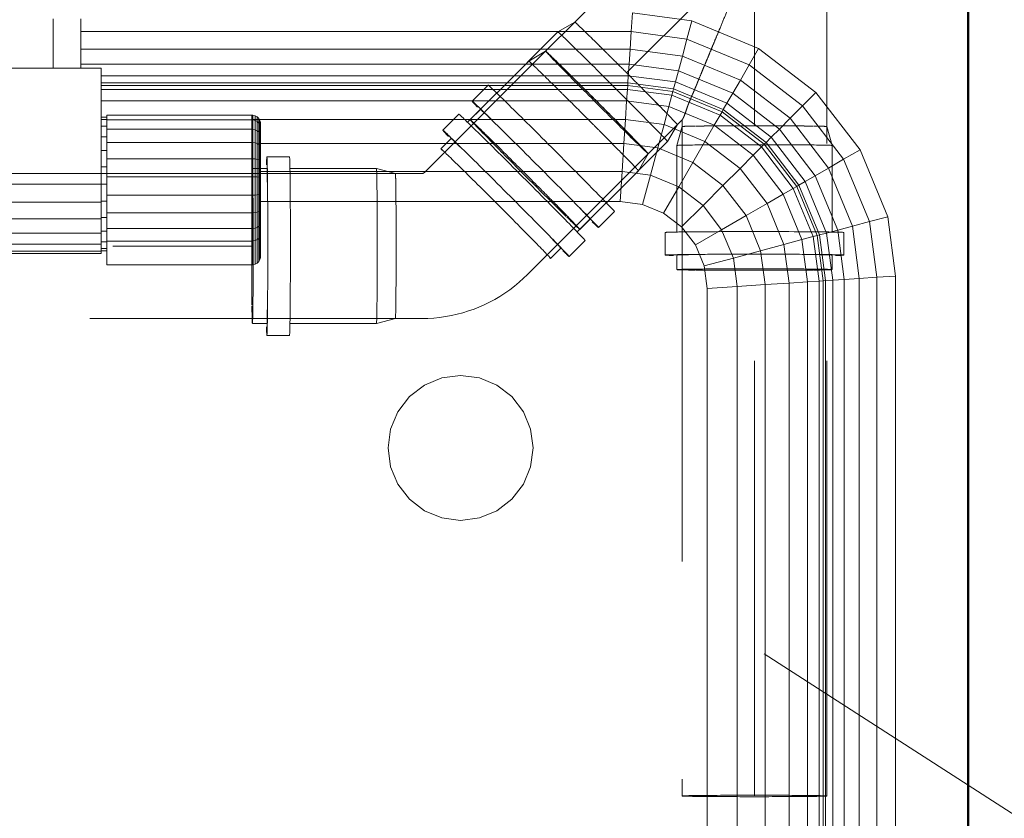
# Model space of a CAD drawing. Header units: millimetres. Extents: x -121 to 21670, y 1231 to 39176.
# Tile 65 of 72: x 19899 to 20239, y 34995 to 35270. Entities that reach past the tile are written whole.
import ezdxf

# ---------------------------------------------------------------- set-up
doc = ezdxf.new("R2010")
doc.units = ezdxf.units.MM
doc.linetypes.add('ADSK_Скрыто', pattern=[300, 150, -150])
doc.linetypes.add('ADSK_Штриховая_ш3 п1_5', pattern=[225, 150, -75])
for name, color, linetype, lineweight in [('A-DETL-____-HDLN', 90, 'ADSK_Скрыто', 9), ('A-DETL-____-MBND', 5, 'ADSK_Штриховая_ш3 п1_5', 20), ('A-PART-____-MCUT', 2, 'Continuous', 50), ('A-PART-____-OTLN', 2, 'Continuous', 20), ('A-WALL-____-MCUT', 113, 'Continuous', 50), ('A-WALL-____-OTLN', 113, 'Continuous', 20), ('M-EQPM-____-OTLN', 50, 'Continuous', 20), ('P-PIPE-____-IDEN', 2, 'Continuous', 20)]:
    doc.layers.add(name, color=color, linetype=linetype, lineweight=lineweight)

# ---------------------------------------------------------------- blocks, each defined once
blk = doc.blocks.new('Прямая форма - V line-610915-В_Этаж 02_Канализация')
at = {"layer": 'M-EQPM-____-OTLN', "color": 253}
for p, q in [((84.5, 721), (84.5, 738)), ((94, 738), (94, 721)), ((283.84, 733.53), (284.26, 740)), ((284.26, 740), (304.73, 737.3)), ((303.04, 731), (304.73, 737.3)), ((304.73, 737.3), (327.78, 727.76)), ((94, 733.53), (283.84, 733.53)), ((283.44, 727.5), (283.84, 733.53)), ((283.84, 733.53), (303.04, 731)), ((301.47, 725.13), (303.04, 731)), ((303.04, 731), (324.52, 722.11)), ((94, 727.5), (283.44, 727.5)), ((283.1, 722.32), (283.44, 727.5)), ((283.44, 727.5), (301.47, 725.13)), ((324.52, 722.11), (327.78, 727.76)), ((327.78, 727.76), (347.57, 712.57)), ((300.12, 720.08), (301.47, 725.13)), ((301.47, 725.13), (321.48, 716.84)), ((101, 721), (-101, 721)), ((94, 722.32), (283.1, 722.32)), ((101, 681), (101, 721)), ((282.84, 718.35), (283.1, 722.32)), ((283.1, 722.32), (300.12, 720.08)), ((300.12, 720.08), (299.08, 716.21)), ((300.12, 720.08), (318.87, 712.32)), ((321.48, 716.84), (324.52, 722.11)), ((324.52, 722.11), (342.96, 707.96)), ((101, 718.35), (282.84, 718.35)), ((282.84, 718.35), (282.68, 715.85)), ((299.08, 716.21), (282.84, 718.35)), ((318.87, 712.32), (321.48, 716.84)), ((321.48, 716.84), (338.66, 703.66)), ((282.68, 715.85), (101, 715.85)), ((282.62, 715), (101, 715)), ((101, 713.64), (282.53, 713.64)), ((282.53, 713.64), (282.27, 709.64)), ((282.62, 715), (282.53, 713.64)), ((282.53, 713.64), (297.85, 711.62)), ((282.68, 715.85), (282.62, 715)), ((298.21, 712.95), (282.62, 715)), ((298.43, 713.78), (282.68, 715.85)), ((298.43, 713.78), (298.21, 712.95)), ((299.08, 716.21), (298.43, 713.78)), ((315.6, 706.66), (298.43, 713.78)), ((316.86, 708.85), (299.08, 716.21)), ((297.85, 711.62), (296.81, 707.73)), ((298.21, 712.95), (297.85, 711.62)), ((297.85, 711.62), (314.49, 704.73)), ((315.17, 705.92), (298.21, 712.95)), ((318.87, 712.32), (316.86, 708.85)), ((334.96, 699.96), (318.87, 712.32)), ((342.96, 707.96), (347.57, 712.57)), ((347.57, 712.57), (362.76, 692.78)), ((101, 709.64), (282.27, 709.64)), ((282.27, 709.64), (281.85, 703.28)), ((282.27, 709.64), (296.81, 707.73)), ((296.81, 707.73), (295.15, 701.53)), ((296.81, 707.73), (312.47, 701.24)), ((315.6, 706.66), (315.17, 705.92)), ((316.86, 708.85), (315.6, 706.66)), ((330.35, 695.35), (315.6, 706.66)), ((332.13, 697.13), (316.86, 708.85)), ((338.66, 703.66), (342.96, 707.96)), ((342.96, 707.96), (357.11, 689.52)), ((103, 704), (101, 704)), ((103, 703.22), (101, 703.22)), ((103, 703.11), (103, 704.79)), ((153, 704.79), (103, 704.79)), ((103, 699.87), (103, 703.11)), ((153, 703.11), (103, 703.11)), ((153, 703.11), (153, 704.79)), ((153.39, 704.76), (153, 704.79)), ((153.39, 704.76), (153, 704.79)), ((281.85, 703.28), (153, 703.28)), ((153, 699.87), (153, 703.11)), ((153.39, 703.09), (153, 703.11)), ((153.39, 703.09), (153, 703.11)), ((153.39, 703.09), (153.39, 704.76)), ((153.39, 704.76), (153.39, 703.09)), ((154.15, 704.56), (153.39, 704.76)), ((154.15, 704.56), (153.39, 704.76)), ((153.39, 699.85), (153.39, 703.09)), ((154.15, 702.9), (153.39, 703.09)), ((154.15, 702.9), (154.15, 704.56)), ((154.15, 704.56), (154.15, 702.9)), ((154.83, 704.17), (154.15, 704.56)), ((154.83, 704.17), (154.15, 704.56)), ((154.83, 702.53), (154.83, 704.17)), ((154.83, 704.17), (154.83, 702.53)), ((155.38, 703.61), (154.83, 704.17)), ((155.38, 703.61), (154.83, 704.17)), ((155.38, 702.02), (155.38, 703.61)), ((155.38, 703.61), (155.38, 702.02)), ((155.77, 702.94), (155.38, 703.61)), ((155.77, 702.94), (155.38, 703.61)), ((281.85, 703.28), (281.31, 695)), ((281.85, 703.28), (295.15, 701.53)), ((314.49, 704.73), (312.47, 701.24)), ((315.17, 705.92), (314.49, 704.73)), ((314.49, 704.73), (328.77, 693.77)), ((329.74, 694.74), (315.17, 705.92)), ((338.66, 703.66), (334.96, 699.96)), ((338.66, 703.66), (351.84, 686.48)), ((103, 700.92), (101, 700.92)), ((103, 695.3), (103, 699.87)), ((153, 699.87), (103, 699.87)), ((153, 695.3), (153, 699.87)), ((153.39, 699.85), (153, 699.87)), ((153.39, 695.29), (153.39, 699.85)), ((154.15, 699.69), (153.39, 699.85)), ((154.15, 699.69), (154.15, 702.9)), ((154.83, 702.53), (154.15, 702.9)), ((154.15, 695.17), (154.15, 699.69)), ((154.83, 699.38), (154.15, 699.69)), ((154.83, 699.38), (154.83, 702.53)), ((155.38, 702.02), (154.83, 702.53)), ((155.38, 698.94), (155.38, 702.02)), ((155.77, 701.39), (155.38, 702.02)), ((155.77, 701.39), (155.38, 702.02)), ((155.77, 701.39), (155.77, 702.94)), ((155.77, 702.94), (155.77, 701.39)), ((155.97, 702.18), (155.77, 702.94)), ((155.97, 702.18), (155.77, 702.94)), ((155.77, 698.4), (155.77, 701.39)), ((155.77, 701.39), (155.77, 698.4)), ((155.97, 700.68), (155.77, 701.39)), ((155.97, 700.68), (155.77, 701.39)), ((155.97, 700.68), (155.97, 702.18)), ((155.97, 702.18), (155.97, 700.68)), ((156, 701.79), (155.97, 702.18)), ((156, 701.79), (155.97, 702.18)), ((155.97, 697.8), (155.97, 700.68)), ((155.97, 700.68), (155.97, 697.8)), ((156, 700.32), (155.97, 700.68)), ((156, 700.32), (155.97, 700.68)), ((156, 700.32), (156, 701.79)), ((156, 701.79), (156, 700.32)), ((156, 697.49), (156, 700.32)), ((156, 700.32), (156, 697.49)), ((295.15, 701.53), (292.99, 693.46)), ((295.15, 701.53), (309.26, 695.69)), ((312.47, 701.24), (309.26, 695.69)), ((312.47, 701.24), (325.92, 690.92)), ((334.96, 699.96), (332.13, 697.13)), ((347.32, 683.87), (334.96, 699.96)), ((103, 697.26), (101, 697.26)), ((154.83, 694.93), (154.83, 699.38)), ((155.38, 698.94), (154.83, 699.38)), ((155.38, 694.6), (155.38, 698.94)), ((155.77, 698.4), (155.38, 698.94)), ((155.77, 694.19), (155.77, 698.4)), ((155.97, 697.8), (155.77, 698.4)), ((155.97, 697.8), (155.77, 698.4)), ((155.97, 693.73), (155.97, 697.8)), ((155.97, 697.8), (155.97, 693.73)), ((156, 697.49), (155.97, 697.8)), ((156, 697.49), (155.97, 697.8)), ((156, 693.5), (156, 697.49)), ((156, 697.49), (156, 693.5)), ((332.13, 697.13), (330.35, 695.35)), ((343.85, 681.86), (332.13, 697.13)), ((103, 689.72), (103, 695.3)), ((153, 695.3), (103, 695.3)), ((153, 689.72), (153, 695.3)), ((153.39, 695.29), (153, 695.3)), ((153.39, 689.71), (153.39, 695.29)), ((154.15, 695.17), (153.39, 695.29)), ((154.15, 689.64), (154.15, 695.17)), ((154.83, 694.93), (154.15, 695.17)), ((154.83, 689.5), (154.83, 694.93)), ((155.38, 694.6), (154.83, 694.93)), ((155.38, 689.29), (155.38, 694.6)), ((155.77, 694.19), (155.38, 694.6)), ((281.31, 695), (155.77, 695)), ((155.77, 689.04), (155.77, 694.19)), ((155.97, 693.73), (155.77, 694.19)), ((155.97, 693.73), (155.77, 694.19)), ((155.97, 688.77), (155.97, 693.73)), ((155.97, 693.73), (155.97, 688.77)), ((156, 693.5), (155.97, 693.73)), ((156, 693.5), (155.97, 693.73)), ((156, 688.62), (156, 693.5)), ((156, 693.5), (156, 688.62)), ((281.31, 695), (280.68, 685.35)), ((292.99, 693.46), (281.31, 695)), ((292.99, 693.46), (290.47, 684.06)), ((305.09, 688.45), (292.99, 693.46)), ((309.26, 695.69), (305.09, 688.45)), ((309.26, 695.69), (321.39, 686.39)), ((328.77, 693.77), (325.92, 690.92)), ((329.74, 694.74), (328.77, 693.77)), ((328.77, 693.77), (339.73, 679.49)), ((330.35, 695.35), (329.74, 694.74)), ((340.92, 680.17), (329.74, 694.74)), ((341.66, 680.6), (330.35, 695.35)), ((357.11, 689.52), (362.76, 692.78)), ((362.76, 692.78), (372.3, 669.73)), ((103, 692.5), (101, 692.5)), ((103, 683.53), (103, 689.72)), ((153, 689.72), (103, 689.72)), ((153, 683.53), (153, 689.72)), ((153.39, 689.71), (153, 689.72)), ((153.39, 683.53), (153.39, 689.71)), ((154.15, 689.64), (153.39, 689.71)), ((154.15, 683.51), (154.15, 689.64)), ((154.83, 689.5), (154.15, 689.64)), ((154.83, 683.46), (154.83, 689.5)), ((155.38, 689.29), (154.83, 689.5)), ((325.92, 690.92), (321.39, 686.39)), ((325.92, 690.92), (336.24, 677.47)), ((351.84, 686.48), (357.11, 689.52)), ((357.11, 689.52), (366, 668.04)), ((103, 686.95), (101, 686.95)), ((155.38, 683.41), (155.38, 689.29)), ((155.77, 689.04), (155.38, 689.29)), ((155.77, 683.33), (155.77, 689.04)), ((155.97, 688.77), (155.77, 689.04)), ((155.97, 688.77), (155.77, 689.04)), ((155.97, 683.25), (155.97, 688.77)), ((155.97, 688.77), (155.97, 683.25)), ((156, 688.62), (155.97, 688.77)), ((156, 688.62), (155.97, 688.77)), ((156, 683.21), (156, 688.62)), ((156, 688.62), (156, 683.21)), ((305.09, 688.45), (300.22, 680.02)), ((305.09, 688.45), (315.48, 680.48)), ((321.39, 686.39), (315.48, 680.48)), ((321.39, 686.39), (330.69, 674.26)), ((351.84, 686.48), (347.32, 683.87)), ((360.13, 666.47), (351.84, 686.48)), ((103, 677.16), (103, 683.53)), ((153, 683.53), (103, 683.53)), ((153, 677.16), (153, 683.53)), ((153.39, 683.53), (153, 683.53)), ((153.39, 677.16), (153.39, 683.53)), ((154.15, 683.51), (153.39, 683.53)), ((154.15, 677.2), (154.15, 683.51)), ((154.83, 683.46), (154.15, 683.51)), ((154.83, 677.26), (154.83, 683.46)), ((155.38, 683.41), (154.83, 683.46)), ((155.38, 677.35), (155.38, 683.41)), ((155.77, 683.33), (155.38, 683.41)), ((280.68, 685.35), (155.77, 685.35)), ((155.77, 677.46), (155.77, 683.33)), ((155.97, 683.25), (155.77, 683.33)), ((155.97, 683.25), (155.77, 683.33)), ((155.97, 677.58), (155.97, 683.25)), ((155.97, 683.25), (155.97, 677.58)), ((156, 683.21), (155.97, 683.25)), ((156, 683.21), (155.97, 683.25)), ((156, 677.64), (156, 683.21)), ((156, 683.21), (156, 677.64)), ((280.68, 685.35), (280, 675)), ((290.47, 684.06), (280.68, 685.35)), ((290.47, 684.06), (287.76, 673.98)), ((300.22, 680.02), (290.47, 684.06)), ((347.32, 683.87), (343.85, 681.86)), ((355.08, 665.12), (347.32, 683.87)), ((-101, 681), (101, 681)), ((101, 674.79), (101, 681)), ((103, 681), (101, 681)), ((300.22, 680.02), (295, 670.98)), ((308.6, 673.6), (300.22, 680.02)), ((315.48, 680.48), (308.6, 673.6)), ((315.48, 680.48), (323.45, 670.09)), ((339.73, 679.49), (336.24, 677.47)), ((340.92, 680.17), (339.73, 679.49)), ((339.73, 679.49), (346.62, 662.85)), ((341.66, 680.6), (340.92, 680.17)), ((347.95, 663.21), (340.92, 680.17)), ((343.85, 681.86), (341.66, 680.6)), ((348.78, 663.43), (341.66, 680.6)), ((351.21, 664.08), (343.85, 681.86)), ((103, 671.06), (103, 677.16)), ((103, 677.16), (153, 677.16)), ((153, 671.06), (153, 677.16)), ((153, 677.16), (153.39, 677.16)), ((153.39, 677.16), (154.15, 677.2)), ((153.39, 671.07), (153.39, 677.16)), ((154.15, 677.2), (154.83, 677.26)), ((154.15, 671.15), (154.15, 677.2)), ((154.83, 677.26), (155.38, 677.35)), ((154.83, 671.32), (154.83, 677.26)), ((155.38, 677.35), (155.77, 677.46)), ((155.38, 671.55), (155.38, 677.35)), ((155.77, 677.46), (155.97, 677.58)), ((155.97, 677.58), (155.77, 677.46)), ((155.77, 671.83), (155.77, 677.46)), ((155.97, 677.58), (156, 677.64)), ((156, 677.64), (155.97, 677.58)), ((155.97, 677.58), (155.97, 672.15)), ((155.97, 672.15), (155.97, 677.58)), ((156, 677.64), (156, 672.31)), ((156, 672.31), (156, 677.64)), ((336.24, 677.47), (330.69, 674.26)), ((336.24, 677.47), (342.73, 661.81)), ((-101, 674.79), (101, 674.79)), ((103, 675.05), (101, 675.05)), ((101, 674.79), (101, 669)), ((280, 675), (155.77, 675)), ((280, 675), (155.77, 675)), ((287.76, 673.98), (280, 675)), ((287.76, 673.98), (280, 675)), ((295, 670.98), (287.76, 673.98)), ((295, 670.98), (287.76, 673.98)), ((308.6, 673.6), (301.21, 666.21)), ((315.02, 665.22), (308.6, 673.6)), ((330.69, 674.26), (323.45, 670.09)), ((330.69, 674.26), (336.53, 660.15)), ((101, 669), (-101, 669)), ((103, 669.5), (101, 669.5)), ((101, 669), (101, 664.03)), ((103, 665.66), (103, 671.06)), ((153, 671.06), (103, 671.06)), ((153.39, 671.07), (153, 671.06)), ((153, 665.66), (153, 671.06)), ((154.15, 671.15), (153.39, 671.07)), ((153.39, 665.67), (153.39, 671.07)), ((154.83, 671.32), (154.15, 671.15)), ((154.15, 665.8), (154.15, 671.15)), ((155.38, 671.55), (154.83, 671.32)), ((154.83, 666.06), (154.83, 671.32)), ((155.77, 671.83), (155.38, 671.55)), ((155.38, 666.41), (155.38, 671.55)), ((155.97, 672.15), (155.77, 671.83)), ((155.97, 672.15), (155.77, 671.83)), ((155.77, 666.85), (155.77, 671.83)), ((156, 672.31), (155.97, 672.15)), ((156, 672.31), (155.97, 672.15)), ((155.97, 672.15), (155.97, 667.34)), ((155.97, 667.34), (155.97, 672.15)), ((156, 672.31), (156, 667.59)), ((156, 667.59), (156, 672.31)), ((301.21, 666.21), (295, 670.98)), ((301.21, 666.21), (295, 670.98)), ((323.45, 670.09), (315.02, 665.22)), ((323.45, 670.09), (328.46, 657.99)), ((366, 668.04), (372.3, 669.73)), ((372.3, 669.73), (375, 649.26)), ((103, 661.34), (103, 665.66)), ((153, 665.66), (103, 665.66)), ((153.39, 665.67), (153, 665.66)), ((153, 661.34), (153, 665.66)), ((154.15, 665.8), (153.39, 665.67)), ((153.39, 661.36), (153.39, 665.67)), ((154.83, 666.06), (154.15, 665.8)), ((154.15, 661.52), (154.15, 665.8)), ((155.38, 666.41), (154.83, 666.06)), ((154.83, 661.82), (154.83, 666.06)), ((155.77, 666.85), (155.38, 666.41)), ((155.38, 662.26), (155.38, 666.11)), ((155.97, 667.34), (155.77, 666.85)), ((155.97, 667.34), (155.77, 666.85)), ((155.77, 662.79), (155.77, 666.85)), ((156, 667.59), (155.97, 667.34)), ((156, 667.59), (155.97, 667.34)), ((155.97, 667.34), (155.97, 663.38)), ((155.97, 663.38), (155.97, 667.34)), ((156, 667.59), (156, 663.68)), ((156, 663.68), (156, 667.59)), ((305.98, 660), (301.21, 666.21)), ((305.98, 660), (301.21, 666.21)), ((360.13, 666.47), (355.08, 665.12)), ((366, 668.04), (360.13, 666.47)), ((362.5, 648.44), (360.13, 666.47)), ((366, 668.04), (368.53, 648.84)), ((101, 664.03), (-101, 664.03)), ((103, 664.74), (101, 664.74)), ((101, 664.03), (101, 660.22)), ((155.38, 662.26), (154.83, 661.82)), ((155.77, 662.79), (155.38, 662.26)), ((155.38, 654.25), (155.38, 662.26)), ((155.97, 663.38), (155.77, 662.79)), ((155.77, 654.93), (155.77, 662.79)), ((156, 663.68), (155.97, 663.38)), ((156, 663.68), (155.97, 663.38)), ((155.97, 655.69), (155.97, 663.38)), ((315.02, 665.22), (305.98, 660)), ((315.02, 665.22), (319.06, 655.47)), ((346.62, 662.85), (342.73, 661.81)), ((347.95, 663.21), (346.62, 662.85)), ((346.62, 662.85), (348.64, 647.53)), ((348.78, 663.43), (347.95, 663.21)), ((350, 647.62), (347.95, 663.21)), ((351.21, 664.08), (348.78, 663.43)), ((350.85, 647.68), (348.78, 663.43)), ((355.08, 665.12), (351.21, 664.08)), ((353.35, 647.84), (351.21, 664.08)), ((357.32, 648.1), (355.08, 665.12)), ((101, 660.22), (-101, 660.22)), ((103, 661.08), (101, 661.08)), ((101, 660.22), (101, 657.82)), ((103, 653.08), (103, 661.34)), ((153, 661.34), (103, 661.34)), ((153.39, 661.36), (153, 661.34)), ((153, 653.08), (153, 661.34)), ((154.15, 661.52), (153.39, 661.36)), ((153.39, 653.11), (153.39, 661.36)), ((154.83, 661.82), (154.15, 661.52)), ((154.15, 653.31), (154.15, 661.52)), ((154.83, 653.7), (154.83, 661.82)), ((308.98, 652.76), (305.98, 660)), ((308.98, 652.76), (305.98, 660)), ((336.53, 660.15), (328.46, 657.99)), ((342.73, 661.81), (336.53, 660.15)), ((336.53, 660.15), (338.28, 646.85)), ((342.73, 661.81), (344.64, 647.27)), ((101, 657.82), (-101, 657.82)), ((101, 657), (-101, 657)), ((103, 658.78), (101, 658.78)), ((103, 658), (101, 658)), ((101, 657.82), (101, 657)), ((155.97, 655.69), (155.77, 654.93)), ((319.06, 655.47), (308.98, 652.76)), ((328.46, 657.99), (319.06, 655.47)), ((319.06, 655.47), (320.35, 645.68)), ((328.46, 657.99), (330, 646.31)), ((153, 653.08), (103, 653.08)), ((153.39, 653.11), (153, 653.08)), ((154.15, 653.31), (153.39, 653.11)), ((154.83, 653.7), (154.15, 653.31)), ((155.38, 654.25), (154.83, 653.7)), ((155.77, 654.93), (155.38, 654.25)), ((310, 645), (308.98, 652.76)), ((310, 645), (308.98, 652.76)), ((368.53, 648.84), (362.5, 648.44)), ((368.53, 648.84), (375, 649.26)), ((368.53, 173), (368.53, 648.84)), ((375, 649.26), (375, 173)), ((320.35, 645.68), (310, 645)), ((330, 646.31), (320.35, 645.68)), ((320.35, 645.68), (320.35, -645.68)), ((338.28, 646.85), (330, 646.31)), ((330, 646.31), (330, -646.31)), ((344.64, 647.27), (338.28, 646.85)), ((338.28, 646.85), (338.28, -646.85)), ((348.64, 647.53), (344.64, 647.27)), ((344.64, 647.27), (344.64, -647.27)), ((350, 647.62), (348.64, 647.53)), ((348.64, 647.53), (348.64, 208)), ((350.85, 647.68), (350, 647.62)), ((350, 208), (350, 647.62)), ((353.35, 647.84), (350.85, 647.68)), ((350.85, 208), (350.85, 647.68)), ((357.32, 648.1), (353.35, 647.84)), ((353.35, 208), (353.35, 647.84)), ((362.5, 648.44), (357.32, 648.1)), ((357.32, 208), (357.32, 648.1)), ((362.5, 208), (362.5, 648.44)), ((310, 0), (310, 645)), ((310, 645), (310, -645)), ((218.53, 614.15), (225, 615)), ((225, 615), (231.47, 614.15)), ((207.32, 607.68), (212.5, 611.65)), ((212.5, 611.65), (218.53, 614.15)), ((231.47, 614.15), (237.5, 611.65)), ((237.5, 611.65), (242.68, 607.68)), ((203.35, 602.5), (207.32, 607.68)), ((242.68, 607.68), (246.65, 602.5)), ((200.85, 596.47), (203.35, 602.5)), ((246.65, 602.5), (249.15, 596.47)), ((200, 590), (200.85, 596.47)), ((249.15, 596.47), (250, 590)), ((200.85, 583.53), (200, 590)), ((250, 590), (249.15, 583.53)), ((203.35, 577.5), (200.85, 583.53)), ((249.15, 583.53), (246.65, 577.5)), ((207.32, 572.32), (203.35, 577.5)), ((246.65, 577.5), (242.68, 572.32)), ((212.5, 568.35), (207.32, 572.32)), ((242.68, 572.32), (237.5, 568.35)), ((218.53, 565.85), (212.5, 568.35)), ((237.5, 568.35), (231.47, 565.85)), ((225, 565), (218.53, 565.85)), ((231.47, 565.85), (225, 565))]:
    blk.add_line(p, q, dxfattribs=at)
blk = doc.blocks.new('Прямая форма - FU - 055-610916-В_Этаж 02_Канализация')
blk.add_blockref('Прямая форма - V line-610915-В_Этаж 02_Канализация', (0, 0))
blk = doc.blocks.new('Прямая форма - Masonry Block - Structural-611014-В_Этаж 02_Канализация')
at = {"layer": 'A-WALL-____-MCUT', "color": 9}
blk.add_line((7184.87, 400), (5330, 400), dxfattribs=at)
blk = doc.blocks.new('Прямая форма - SW - 004-611016-В_Этаж 02_Канализация')
blk.add_blockref('Прямая форма - Masonry Block - Structural-611014-В_Этаж 02_Канализация', (0, 0))
blk = doc.blocks.new('Family - Masonry Block - Structural-611024-В_Этаж 02_Канализация')
at = {"layer": 'A-PART-____-MCUT', "color": 9}
blk.add_line((7184.87, 400), (5330, 400), dxfattribs=at)
blk = doc.blocks.new('V line_ifc_RVT-1-В_Этаж 02_Канализация')
at = {"layer": 'A-PART-____-OTLN', "color": 253, "lineweight": 20, "rotation": 90}
blk.add_blockref('Family - Masonry Block - Structural-611024-В_Этаж 02_Канализация', (40703.24, 28637.63), dxfattribs=at)
at = {"layer": 'A-WALL-____-OTLN', "color": 253, "lineweight": 20, "rotation": 90}
blk.add_blockref('Прямая форма - SW - 004-611016-В_Этаж 02_Канализация', (40703.24, 28637.63), dxfattribs=at)
at = {"layer": 'M-EQPM-____-OTLN', "color": 253, "lineweight": 20}
blk.add_blockref('Прямая форма - FU - 055-610916-В_Этаж 02_Канализация', (39903.24, 34532.63), dxfattribs=at)
blk = doc.blocks.new('ADSK_ППР_Отвод канализационный_Составной - Отвод раструбный-V5-В_Этаж 02_Канализация')
at = {"layer": 'A-DETL-____-HDLN', "color": 12, "flags": 128}
blk.add_lwpolyline([(40115.75, 35217.59), (40115.71, 35217.56), (40115.67, 35217.52)], dxfattribs=at)
at = {"layer": 'A-DETL-____-HDLN', "color": 12}
for centre, major_axis, start_param, end_param in [((40175.25, 35241.74), (-17.68, 17.68), 5.661222, 6.279043), ((40170.63, 35237.12), (-18.92, 18.92), 5.650725, 5.967003), ((40175.25, 35241.74), (-17.68, 17.68), 5.024445, 5.622993), ((40170.63, 35237.12), (-18.92, 18.92), 5.022406, 5.194549), ((40175.25, 35241.74), (-17.68, 17.68), 4.407481, 5.009013), ((40175.25, 35241.74), (-17.68, 17.68), 3.793502, 4.391996), ((40170.63, 35237.12), (-18.92, 18.92), 4.394088, 4.549223), ((40175.25, 35241.74), (-17.68, 17.68), 3.141593, 3.755093), ((40069.23, 35192.24), (0, 30.8), 0, 0.004142), ((40170.63, 35237.12), (-18.92, 18.92), 3.765769, 3.917634), ((40056.43, 35192.24), (0, 26.75), 0.156999, 0.698571), ((40061.43, 35192.24), (0, 26.75), 0, 0.004142), ((40056.43, 35192.24), (0, 25), 0.004142, 2.517416), ((40056.43, 35192.24), (0, 25), 5.659009, 6.283185), ((40149.42, 35215.91), (-21.78, 21.78), 3.137451, 3.141593), ((40105.75, 35192.24), (0, 25), 4.45239, 4.454731), ((40105.75, 35192.24), (0, 25), 4.190405, 4.192932), ((40056.43, 35192.24), (0, 26.75), 2.450505, 2.985466), ((40056.43, 35192.24), (0, 25), 3.145735, 3.774053)]:
    blk.add_ellipse(centre, major_axis=major_axis, ratio=0.01, start_param=start_param, end_param=end_param, dxfattribs=at)
at = {"layer": 'A-DETL-____-MBND', "color": 22}
for p, q in [((40157.57, 35259.42), (40115.78, 35217.63)), ((40157.57, 35259.42), (40151.72, 35256.04)), ((40151.72, 35256.04), (40130.5, 35234.82)), ((40127.64, 35237.69), (40122.12, 35232.17)), ((40124.99, 35229.31), (40121.45, 35225.77)), ((40069.23, 35223.04), (40061.43, 35223.04)), ((40151.14, 35182.27), (40192.93, 35224.06)), ((40189.55, 35218.21), (40192.93, 35224.06)), ((40061.43, 35218.99), (40056.43, 35218.99)), ((40099.22, 35218.99), (40069.23, 35218.99)), ((40105.76, 35217.24), (40099.22, 35218.99)), ((40114.85, 35217.24), (40105.75, 35217.24)), ((40168.33, 35196.99), (40189.55, 35218.2)), ((40159.28, 35187.94), (40162.82, 35191.48)), ((40165.68, 35188.61), (40171.2, 35194.13)), ((40056.43, 35165.49), (40061.43, 35165.49)), ((40069.23, 35165.49), (40099.22, 35165.49)), ((40099.22, 35165.49), (40105.76, 35167.24)), ((40105.75, 35167.24), (40114.85, 35167.24)), ((40061.43, 35161.44), (40069.23, 35161.44))]:
    blk.add_line(p, q, dxfattribs=at)
at = {"layer": 'A-DETL-____-MBND', "color": 22, "flags": 128}
for points in [[(40115.36, 35217.34), (40115.31, 35217.32), (40115.26, 35217.31), (40115.21, 35217.29), (40115.16, 35217.28), (40115.11, 35217.27), (40115.05, 35217.26), (40115, 35217.25), (40114.95, 35217.25), (40114.9, 35217.24), (40114.85, 35217.24)], [(40115.78, 35217.63), (40115.75, 35217.59), (40115.71, 35217.56), (40115.67, 35217.52), (40115.62, 35217.49), (40115.58, 35217.46), (40115.54, 35217.43), (40115.49, 35217.41), (40115.44, 35217.38), (40115.4, 35217.36), (40115.36, 35217.34)], [(40134.49, 35171.15), (40136.37, 35171.97), (40138.22, 35172.87), (40140.03, 35173.84), (40141.79, 35174.88), (40143.52, 35176), (40145.2, 35177.18), (40146.83, 35178.42), (40148.41, 35179.73), (40149.93, 35181.11), (40151.14, 35182.27)], [(40114.85, 35167.24), (40116.91, 35167.28), (40118.96, 35167.41), (40121, 35167.61), (40123.03, 35167.9), (40125.05, 35168.27), (40127.05, 35168.71), (40129.04, 35169.24), (40131, 35169.85), (40132.93, 35170.53), (40134.49, 35171.15)]]:
    blk.add_lwpolyline(points, dxfattribs=at)
at = {"layer": 'A-DETL-____-MBND', "color": 22}
for centre, major_axis, start_param, end_param in [((40170.63, 35237.12), (-18.92, 18.92), 5.968889, 6.279043), ((40170.63, 35237.12), (-18.92, 18.92), 5.196434, 5.650725), ((40170.63, 35237.12), (-18.92, 18.92), 4.551108, 5.022406), ((40149.42, 35215.91), (-21.78, 21.78), 3.137451, 6.279043), ((40143.9, 35210.39), (-21.78, 21.78), 0, 0.435309), ((40143.9, 35210.39), (-21.78, 21.78), 3.137451, 6.279043), ((40143.9, 35210.39), (-18.92, 18.92), 5.650725, 6.279043), ((40170.63, 35237.12), (-18.92, 18.92), 3.919519, 4.394088), ((40140.37, 35206.86), (-18.92, 18.92), 3.141593, 6.279043), ((40140.37, 35206.86), (-18.92, 18.92), 0.080011, 0.234433), ((40061.43, 35192.24), (0, 30.8), 0.004142, 0.4313), ((40061.43, 35192.24), (0, 30.8), 3.145735, 6.287327), ((40069.23, 35192.24), (0, 30.8), 3.145735, 6.287327), ((40170.63, 35237.12), (-18.92, 18.92), 3.144272, 3.765769), ((40056.43, 35192.24), (0, 26.75), 0.004142, 0.155113), ((40056.43, 35192.24), (0, 26.75), 3.145735, 6.283185), ((40061.43, 35192.24), (0, 26.75), 5.659009, 6.287327), ((40099.22, 35192.24), (0, 26.75), 3.145735, 6.280506), ((40105.75, 35192.24), (0, 25), 6.025528, 6.283185), ((40105.75, 35192.24), (0, 25), 5.763728, 6.022728), ((40105.75, 35192.24), (0, 25), 5.669906, 5.760321), ((40105.75, 35192.24), (0, 25), 5.626385, 5.659009), ((40105.75, 35192.24), (0, 25), 5.501929, 5.631276), ((40105.75, 35192.24), (0, 25), 5.24013, 5.49823), ((40105.75, 35192.24), (0, 25), 5.032846, 5.236241), ((40105.75, 35192.24), (0, 25), 5.03069, 5.061284), ((40105.75, 35192.24), (0, 25), 4.975527, 5.017297), ((40105.75, 35192.24), (0, 25), 4.716531, 4.97429), ((40143.9, 35210.39), (-18.92, 18.92), 3.141593, 3.765769), ((40105.75, 35192.24), (0, 25), 4.454731, 4.71235), ((40140.37, 35206.86), (-18.92, 18.92), 2.97033, 3.137451), ((40143.9, 35210.39), (-21.78, 21.78), 2.705803, 3.137451), ((40105.75, 35192.24), (0, 25), 4.192932, 4.400269), ((40105.75, 35192.24), (0, 25), 4.415765, 4.4504), ((40105.75, 35192.24), (0, 25), 3.931133, 4.188414), ((40105.75, 35192.24), (0, 25), 3.801785, 3.926334), ((40105.75, 35192.24), (0, 25), 3.669333, 3.763339), ((40105.75, 35192.24), (0, 25), 3.774053, 3.806577), ((40061.43, 35192.24), (0, 26.75), 3.145735, 3.774053), ((40105.75, 35192.24), (0, 25), 3.145735, 3.663956), ((40056.43, 35192.24), (0, 26.75), 2.987351, 3.141593), ((40061.43, 35192.24), (0, 30.8), 2.701452, 3.141593)]:
    blk.add_ellipse(centre, major_axis=major_axis, ratio=0.01, start_param=start_param, end_param=end_param, dxfattribs=at)
blk = doc.blocks.new('ADSK_ППР_Тройник канализационный_Составной - Тройник канализационный-1734369-В_Этаж 02_Канализация')
at = {"layer": 'A-DETL-____-HDLN', "color": 12}
for centre, major_axis, start_param, end_param in [((40229.6, 35356.09), (25, 0), 1.304855, 1.306912), ((40229.6, 35319.56), (30.8, 0), 6.279043, 6.283185), ((40229.6, 35311.76), (26.75, 0), 6.279043, 6.283185), ((40229.6, 35306.76), (25, 0), 6.279043, 6.283185), ((40159.48, 35225.97), (-21.78, 21.78), 0, 0.004142), ((40153.96, 35220.45), (-18.92, 18.92), 5.984011, 6.287327), ((40150.43, 35216.92), (-18.92, 18.92), 0.004142, 0.697617), ((40150.43, 35216.92), (-18.92, 18.92), 5.989638, 6.283185), ((40150.43, 35216.92), (-17.68, 17.68), 0.004142, 2.517416), ((40150.43, 35216.92), (-17.68, 17.68), 5.659009, 6.283185), ((40150.43, 35216.92), (-18.92, 18.92), 5.484632, 5.659009), ((40185.31, 35251.8), (-17.68, 17.68), 3.167194, 3.2647), ((40229.6, 35233.45), (25, 0), 3.023278, 3.115991), ((40150.43, 35216.92), (-18.92, 18.92), 4.938118, 5.03069), ((40150.43, 35216.92), (-18.92, 18.92), 4.12181, 4.402372), ((40153.96, 35220.45), (-18.92, 18.92), 3.481104, 3.774053), ((40150.43, 35216.92), (-18.92, 18.92), 2.45147, 3.112464), ((40150.43, 35216.92), (-18.92, 18.92), 3.432609, 3.774053), ((40150.43, 35216.92), (-17.68, 17.68), 3.145735, 3.663187), ((40229.6, 35196.92), (30.8, 0), 6.279043, 6.283185), ((40229.6, 35189.12), (26.75, 0), 6.279043, 6.283185), ((40229.6, 35184.12), (26.75, 0), 3.29728, 3.83268), ((40229.6, 35184.12), (25, 0), 2.509132, 3.137451), ((40229.6, 35184.12), (25, 0), 3.453303, 6.279043), ((40229.6, 35184.12), (25, 0), 6.279043, 6.907362), ((40229.6, 35184.12), (26.75, 0), 5.584615, 6.126594)]:
    blk.add_ellipse(centre, major_axis=major_axis, ratio=0.01, start_param=start_param, end_param=end_param, dxfattribs=at)
at = {"layer": 'A-DETL-____-MBND', "color": 22}
for p, q in [((40204.6, 35356.09), (40202.85, 35349.56)), ((40204.6, 35356.09), (40204.6, 35306.44)), ((40256.35, 35349.56), (40254.6, 35356.09)), ((40254.6, 35233.45), (40254.6, 35356.09)), ((40202.85, 35349.56), (40202.85, 35319.56)), ((40256.35, 35319.56), (40256.35, 35349.56)), ((40198.8, 35319.56), (40198.8, 35311.76)), ((40260.4, 35311.76), (40260.4, 35319.56)), ((40202.85, 35311.76), (40202.85, 35306.76)), ((40256.35, 35306.76), (40256.35, 35311.76)), ((40204.6, 35306.45), (40167.63, 35269.48)), ((40167.63, 35269.48), (40161.78, 35266.1)), ((40161.78, 35266.1), (40140.56, 35244.88)), ((40137.7, 35247.75), (40132.19, 35242.23)), ((40135.05, 35239.37), (40131.51, 35235.83)), ((40202.99, 35234.12), (40204.62, 35235.75)), ((40204.6, 35235.76), (40204.6, 35233.45)), ((40199.61, 35228.27), (40202.99, 35234.12)), ((40204.6, 35233.45), (40202.85, 35226.92)), ((40256.35, 35226.92), (40254.6, 35233.45)), ((40178.39, 35207.05), (40199.61, 35228.27)), ((40202.85, 35226.92), (40202.85, 35196.92)), ((40256.35, 35196.92), (40256.35, 35226.92)), ((40169.34, 35198), (40172.88, 35201.54)), ((40175.74, 35198.67), (40181.26, 35204.19)), ((40198.8, 35196.92), (40198.8, 35189.12)), ((40260.4, 35189.12), (40260.4, 35196.92)), ((40202.85, 35189.12), (40202.85, 35184.12)), ((40256.35, 35184.12), (40256.35, 35189.12))]:
    blk.add_line(p, q, dxfattribs=at)
for centre, major_axis, start_param, end_param in [((40229.6, 35356.09), (25, 0), 2.619245, 2.875651), ((40229.6, 35356.09), (25, 0), 2.519846, 2.613852), ((40229.6, 35356.09), (25, 0), 2.479788, 2.509132), ((40229.6, 35356.09), (25, 0), 2.356861, 2.4814), ((40229.6, 35356.09), (25, 0), 2.094779, 2.352053), ((40229.6, 35356.09), (25, 0), 1.882917, 2.090253), ((40229.6, 35356.09), (25, 0), 1.832792, 1.86742), ((40229.6, 35356.09), (25, 0), 1.570842, 1.828454), ((40229.6, 35356.09), (25, 0), 1.308902, 1.566654), ((40229.6, 35356.09), (25, 0), 1.265888, 1.304855), ((40229.6, 35356.09), (25, 0), 1.046951, 1.250339), ((40229.6, 35356.09), (25, 0), 0.784963, 1.043056), ((40229.6, 35356.09), (25, 0), 0.651909, 0.781256), ((40229.6, 35356.09), (25, 0), 0.624177, 0.653573), ((40229.6, 35356.09), (25, 0), 0.522875, 0.613279), ((40229.6, 35356.09), (25, 0), 0.260473, 0.519457), ((40229.6, 35356.09), (25, 0), 0, 0.257657), ((40229.6, 35349.56), (26.75, 0), 0.002679, 3.137451), ((40229.6, 35319.56), (30.8, 0), 6.279043, 9.420636), ((40229.6, 35311.76), (30.8, 0), 6.279043, 9.420636), ((40229.6, 35311.76), (30.8, 0), 3.141593, 3.566845), ((40229.6, 35311.76), (26.75, 0), 2.509132, 3.137451), ((40229.6, 35311.76), (26.75, 0), 6.279043, 6.907362), ((40229.6, 35311.76), (30.8, 0), 5.847395, 6.279043), ((40229.6, 35306.76), (26.75, 0), 0, 3.137451), ((40229.6, 35306.76), (26.75, 0), 3.141593, 3.358181), ((40229.6, 35306.76), (25, 0), 6.279043, 6.283185), ((40229.6, 35306.76), (26.75, 0), 6.125876, 6.279043), ((40185.31, 35251.8), (-17.68, 17.68), 6.025528, 6.283185), ((40180.69, 35247.18), (-18.92, 18.92), 3.145735, 6.280506), ((40185.31, 35251.8), (-17.68, 17.68), 5.763728, 6.022676), ((40185.31, 35251.8), (-17.68, 17.68), 5.676266, 5.760296), ((40185.31, 35251.8), (-17.68, 17.68), 5.501929, 5.669685), ((40185.31, 35251.8), (-17.68, 17.68), 5.24013, 5.498214), ((40185.31, 35251.8), (-17.68, 17.68), 5.032782, 5.236228), ((40185.31, 35251.8), (-17.68, 17.68), 4.97833, 5.017297), ((40185.31, 35251.8), (-17.68, 17.68), 4.716531, 4.974278), ((40185.31, 35251.8), (-17.68, 17.68), 4.454731, 4.712349), ((40159.48, 35225.97), (-21.78, 21.78), 3.145735, 6.287327), ((40185.31, 35251.8), (-17.68, 17.68), 3.931133, 4.400333), ((40153.96, 35220.45), (-21.78, 21.78), 3.145735, 6.287327), ((40153.96, 35220.45), (-21.78, 21.78), 0.004142, 0.4313), ((40185.31, 35251.8), (-17.68, 17.68), 3.800233, 3.926338), ((40153.96, 35220.45), (-18.92, 18.92), 5.659009, 5.982125), ((40185.31, 35251.8), (-17.68, 17.68), 3.669333, 3.763556), ((40185.31, 35251.8), (-17.68, 17.68), 3.407534, 3.663976), ((40150.43, 35216.92), (-18.92, 18.92), 5.659009, 5.987753), ((40229.6, 35233.45), (25, 0), 2.619245, 2.875651), ((40229.6, 35233.45), (25, 0), 2.519846, 2.613852), ((40229.6, 35233.45), (25, 0), 2.479788, 2.509132), ((40229.6, 35233.45), (25, 0), 2.356861, 2.4814), ((40229.6, 35233.45), (25, 0), 2.094779, 2.352053), ((40229.6, 35233.45), (25, 0), 1.882917, 2.090253), ((40229.6, 35233.45), (25, 0), 1.832792, 1.86742), ((40229.6, 35233.45), (25, 0), 1.570842, 1.828454), ((40229.6, 35233.45), (25, 0), 1.308902, 1.566654), ((40229.6, 35233.45), (25, 0), 1.265888, 1.304855), ((40229.6, 35233.45), (25, 0), 1.046951, 1.250339), ((40229.6, 35233.45), (25, 0), 0.784963, 1.043056), ((40229.6, 35233.45), (25, 0), 0.651909, 0.781256), ((40229.6, 35233.45), (25, 0), 0.624177, 0.653566), ((40229.6, 35233.45), (25, 0), 0.522875, 0.613279), ((40229.6, 35233.45), (25, 0), 0.260473, 0.519457), ((40229.6, 35233.45), (25, 0), 0, 0.257657), ((40150.43, 35216.92), (-18.92, 18.92), 5.03069, 5.482747), ((40229.6, 35226.92), (26.75, 0), 0.002679, 3.137451), ((40150.43, 35216.92), (-18.92, 18.92), 4.402372, 4.936233), ((40150.43, 35216.92), (-18.92, 18.92), 3.774053, 4.119925), ((40153.96, 35220.45), (-18.92, 18.92), 3.145735, 3.479218), ((40150.43, 35216.92), (-18.92, 18.92), 3.145735, 3.430724), ((40153.96, 35220.45), (-21.78, 21.78), 2.706284, 3.13073), ((40229.6, 35196.92), (30.8, 0), 6.279043, 9.420636), ((40229.6, 35189.12), (30.8, 0), 6.279043, 9.420636), ((40229.6, 35189.12), (30.8, 0), 3.141593, 3.576901), ((40229.6, 35189.12), (26.75, 0), 2.509132, 3.137451), ((40229.6, 35189.12), (26.75, 0), 6.279043, 6.907362), ((40229.6, 35189.12), (30.8, 0), 5.847395, 6.279043), ((40229.6, 35184.12), (26.75, 0), 0, 3.137451), ((40229.6, 35184.12), (26.75, 0), 3.141593, 3.295395), ((40229.6, 35184.12), (26.75, 0), 6.128479, 6.279043)]:
    blk.add_ellipse(centre, major_axis=major_axis, ratio=0.01, start_param=start_param, end_param=end_param, dxfattribs=at)
for points, knots in [([(40229.71, 35296.34), (40228.31, 35296.91), (40225.51, 35298.08), (40221.41, 35299.76), (40217.52, 35301.35), (40213.93, 35302.81), (40210.76, 35304.09), (40207.69, 35305.31), (40205.26, 35306.26), (40204.61, 35306.47), (40204.6, 35306.45)], [0, 0, 0, 0, 0.111111, 0.222222, 0.333333, 0.444444, 0.555556, 0.666667, 0.833333, 1, 1, 1, 1]), ([(40204.6, 35235.74), (40204.75, 35235.89), (40205.03, 35236.31), (40205.44, 35237.29), (40205.82, 35238.36), (40206.11, 35239.22), (40206.29, 35239.75), (40206.43, 35240.16), (40206.58, 35240.58), (40206.81, 35241.18), (40207.24, 35242.28), (40207.97, 35244), (40208.77, 35245.82), (40209.32, 35247.11), (40209.63, 35247.85), (40209.85, 35248.4), (40210.06, 35248.95), (40210.36, 35249.69), (40210.9, 35251), (40211.69, 35252.9), (40212.67, 35255.21), (40213.64, 35257.54), (40214.6, 35259.9), (40215.59, 35262.28), (40216.59, 35264.67), (40217.91, 35267.87), (40219.58, 35271.9), (40222.27, 35278.38), (40225.65, 35286.53), (40228.34, 35293.08), (40229.71, 35296.34)], [0, 0, 0, 0, 0.035714, 0.071429, 0.107143, 0.125, 0.133929, 0.142857, 0.151786, 0.160714, 0.178571, 0.214286, 0.25, 0.267857, 0.276786, 0.285714, 0.294643, 0.303571, 0.321429, 0.357143, 0.392857, 0.428571, 0.464286, 0.5, 0.535714, 0.571429, 0.642857, 0.714286, 0.857143, 1, 1, 1, 1]), ([(40206.36, 35239.97), (40206.31, 35239.84), (40206.22, 35239.57), (40206.05, 35239.06), (40205.76, 35238.22), (40205.4, 35237.19), (40205, 35236.26), (40204.74, 35235.87), (40204.6, 35235.74)], [0.8571429, 0.8571429, 0.8571429, 0.8571429, 0.8660714, 0.875, 0.8928571, 0.9285714, 0.9642857, 1, 1, 1, 1])]:
    blk.add_open_spline(points, degree=3, knots=knots, dxfattribs=at)

msp = doc.modelspace()

# ---------------------------------------------------------------- linework, layer by layer
at = {"layer": 'A-DETL-____-HDLN', "color": 12}
for centre, major_axis, start_param, end_param in [((20098.1012, 35241.738), (-17.6777, 17.6777), 0, 1.57079633), ((20098.1012, 35241.738), (-17.6777, 17.6777), 4.71238898, 6.28318531), ((20108.1622, 35251.799), (-17.6777, 17.6777), 5.01835466, 5.03089298), ((20108.1622, 35251.799), (-17.6777, 17.6777), 4.40242924, 4.41282143), ((20098.1012, 35241.738), (-17.6777, 17.6777), 1.57079633, 3.14159265), ((20098.1012, 35241.738), (-17.6777, 17.6777), 3.14159265, 4.71238898), ((20108.1622, 35251.799), (-17.6777, 17.6777), 3.76534009, 3.79829305), ((20152.4539, 35233.4528), (25, 0), 1.87036388, 1.8808162), ((20152.4539, 35233.4528), (25, 0), 1.25222459, 1.26483065), ((20028.6068, 35192.2431), (0, 25), 5.23598776, 5.23853034), ((20028.6068, 35192.2431), (0, 25), 5.01940402, 5.03122391), ((20028.6068, 35192.2431), (0, 25), 4.71238898, 4.71458748), ((20028.6068, 35192.2431), (0, 25), 4.40236353, 4.41390398), ((20028.6068, 35192.2431), (0, 25), 4.45058959, 4.45264547)]:
    msp.add_ellipse(centre, major_axis=major_axis, ratio=0.0099995, start_param=start_param, end_param=end_param, dxfattribs=at)
at = {"layer": 'A-DETL-____-MBND', "color": 22}
for p, q in [((20152.4538, 35356.0878), (20152.4539, 35233.7028)), ((20152.4539, 35296.0908), (20108.3389, 35251.9758)), ((20090.4845, 35269.4767), (20080.4235, 35259.4157)), ((20115.7789, 35224.0603), (20125.8399, 35234.1214)), ((20127.4539, 35233.4528), (20127.4541, 35002.6233)), ((20177.4541, 35002.6233), (20177.4539, 35233.4528)), ((20028.6068, 35217.2431), (19033.8626, 35217.2423)), ((20028.8482, 35198.7456), (20028.8483, 35198.7136)), ((19031.1306, 35192.2423), (19979.5966, 35192.2431)), ((20152.4541, 35002.6233), (20152.454, 35184.3786)), ((19023.1693, 35167.2423), (20028.6069, 35167.2431))]:
    msp.add_line(p, q, dxfattribs=at)
for centre, major_axis, start_param, end_param in [((20108.1622, 35251.799), (-17.6777, 17.6777), 5.76495862, 6.02138592), ((20108.1622, 35251.799), (-17.6777, 17.6777), 5.6760011, 5.75958653), ((20108.1622, 35251.799), (-17.6777, 17.6777), 5.50258772, 5.66945495), ((20108.1622, 35251.799), (-17.6777, 17.6777), 5.24050815, 5.49778714), ((20108.1622, 35251.799), (-17.6777, 17.6777), 5.03288304, 5.23598776), ((20108.1622, 35251.799), (-17.6777, 17.6777), 4.97852252, 5.01636461), ((20108.1622, 35251.799), (-17.6777, 17.6777), 4.71657315, 4.97418837), ((20108.1622, 35251.799), (-17.6777, 17.6777), 4.45464409, 4.71238898), ((20108.1622, 35251.799), (-17.6777, 17.6777), 4.41481148, 4.45058959), ((20108.1622, 35251.799), (-17.6777, 17.6777), 4.19269472, 4.40043918), ((20108.1622, 35251.799), (-17.6777, 17.6777), 3.93070908, 4.1887902), ((20108.1622, 35251.799), (-17.6777, 17.6777), 3.80028311, 3.92699082), ((20108.1622, 35251.799), (-17.6777, 17.6777), 3.66862952, 3.76335004), ((20108.1622, 35251.799), (-17.6777, 17.6777), 3.14159265, 3.66519143), ((20152.4539, 35233.4528), (25, 0), 2.61799387, 3.14159265), ((20152.4539, 35233.4528), (25, 0), 2.52005731, 2.61457001), ((20152.4539, 35233.4528), (25, 0), 2.35619449, 2.48147344), ((20152.4539, 35233.4528), (25, 0), 2.0943951, 2.35248464), ((20152.4539, 35233.4528), (25, 0), 1.88280625, 2.09049681), ((20152.4539, 35233.4528), (25, 0), 1.83259571, 1.86837382), ((20152.4539, 35233.4528), (25, 0), 1.57079633, 1.82854664), ((20152.4539, 35233.4528), (25, 0), 1.30899694, 1.56660674), ((20152.4539, 35233.4528), (25, 0), 1.2668207, 1.30465656), ((20152.4539, 35233.4528), (25, 0), 1.04719755, 1.25023454), ((20152.4539, 35233.4528), (25, 0), 0.78539817, 1.04266874), ((20152.4539, 35233.4528), (25, 0), 0.65192534, 0.78058337), ((20152.4539, 35233.4528), (25, 0), 0.52359878, 0.61351412), ((20152.4539, 35233.4528), (25, 0), 0.26179939, 0.51819112), ((20152.4539, 35233.4528), (25, 0), 0, 0.25362663), ((20028.6068, 35192.2431), (0, 25), 6.02951185, 6.28318531), ((20028.6068, 35192.2431), (0, 25), 5.66966116, 5.75958653), ((20028.6068, 35192.2431), (0, 25), 3.80588308, 3.92699082), ((20152.4541, 35002.6233), (25, 0), 1.57079633, 3.14159266), ((20152.4541, 35002.6233), (25, 0), 3.14159266, 4.71238898), ((20152.4541, 35002.6233), (25, 0), 0, 1.57079633), ((20152.4541, 35002.6233), (25, 0), 4.71238898, 6.28318531)]:
    msp.add_ellipse(centre, major_axis=major_axis, ratio=0.0099995, start_param=start_param, end_param=end_param, dxfattribs=at)
at = {"layer": 'P-PIPE-____-IDEN'}
msp.add_line((20155.8288, 35051.6304), (20420.8726, 34881.0173), dxfattribs=at)

# ---------------------------------------------------------------- block references
at = {"lineweight": 9}
msp.add_blockref('V line_ifc_RVT-1-В_Этаж 02_Канализация', (-20077.1477, 0), dxfattribs=at)
at = {"layer": 'A-DETL-____-HDLN', "color": 12}
for name in ['ADSK_ППР_Тройник канализационный_Составной - Тройник канализационный-1734369-В_Этаж 02_Канализация', 'ADSK_ППР_Отвод канализационный_Составной - Отвод раструбный-V5-В_Этаж 02_Канализация']:
    msp.add_blockref(name, (-20077.1477, 0), dxfattribs=at)

doc.saveas('drawing.dxf')
